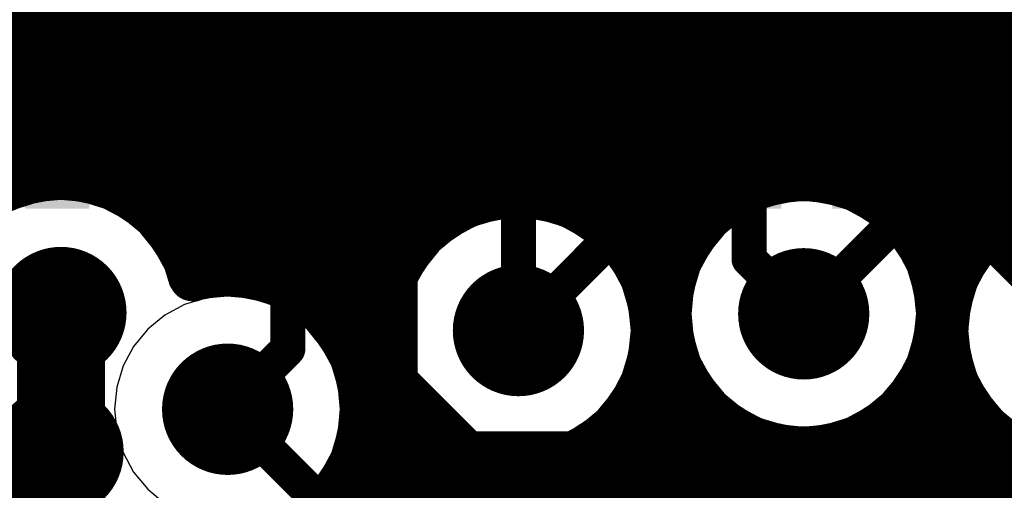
# Model space of a CAD drawing. Header units: millimetres. Extents: x 1.27 to 3.86, y 0.66 to 4.7.
# Tile 76 of 236: x 2.7774 to 2.9455, y 2.2548 to 2.335. Entities that reach past the tile are written whole.
import ezdxf

# ---------------------------------------------------------------- set-up
doc = ezdxf.new("R2010")
doc.units = ezdxf.units.MM
doc.header["$MEASUREMENT"] = 0
for name, color, linetype in [('BottomLayer', 5, 'Continuous'), ('MidLayer1', 16, 'Continuous'), ('MidLayer2', 76, 'Continuous'), ('MidLayer3', 90, 'Continuous'), ('MidLayer4', 156, 'Continuous'), ('MidLayer5', 130, 'Continuous'), ('MidLayer6', 216, 'Continuous'), ('MultiLayer', 9, 'Continuous'), ('TopLayer', 1, 'Continuous'), ('ViaHoleLayer', 16, 'Continuous')]:
    doc.layers.add(name, color=color, linetype=linetype)

# ---------------------------------------------------------------- blocks, each defined once
blk = doc.blocks.new('S______QSH_030_01_X_D_A_B_102')
at = {"layer": 'BottomLayer'}
for points in [[(-0.06811, 0.02404), (-0.06811, 0.03502), (-0.15748, 0.02404), (-0.15748, 0.03502)], [(-0.06811, 0.00435), (-0.06811, 0.01533), (-0.15748, 0.00435), (-0.15748, 0.01533)], [(-0.06811, -0.01533), (-0.06811, -0.00435), (-0.15748, -0.01533), (-0.15748, -0.00435)], [(-0.06811, -0.03502), (-0.06811, -0.02404), (-0.15748, -0.03502), (-0.15748, -0.02404)], [(-0.06811, -0.0547), (-0.06811, -0.04372), (-0.15748, -0.0547), (-0.15748, -0.04372)], [(-0.06811, -0.07439), (-0.06811, -0.06341), (-0.15748, -0.07439), (-0.15748, -0.06341)], [(-0.06811, -0.09407), (-0.06811, -0.08309), (-0.15748, -0.09407), (-0.15748, -0.08309)], [(-0.06811, -0.11376), (-0.06811, -0.10278), (-0.15748, -0.11376), (-0.15748, -0.10278)], [(-0.06811, -0.13344), (-0.06811, -0.12246), (-0.15748, -0.13344), (-0.15748, -0.12246)]]:
    blk.add_solid(points, dxfattribs=at)

msp = doc.modelspace()

# ---------------------------------------------------------------- linework, layer by layer
at = {"layer": 'BottomLayer'}
for points, const_width in [([(2.82316, 2.27886), (2.82316, 2.34751)], 0.006), ([(2.84233, 2.27365), (2.84233, 2.34699)], 0.006), ([(2.86253, 2.28202), (2.86253, 2.34751)], 0.006), ([(2.9019, 2.29419), (2.9019, 2.34751)], 0.006), ([(2.94127, 2.29926), (2.94127, 2.34751)], 0.006), ([(2.94127, 2.29926), (2.95848, 2.28204)], 0.006), ([(2.9019, 2.29419), (2.91122, 2.28487)], 0.006), ([(2.78445, 2.26134), (2.78445, 2.28508)], 0.015), ([(2.8129, 2.2686), (2.82316, 2.27886)], 0.006), ([(2.84233, 2.27365), (2.85416, 2.26182)], 0.006), ([(2.85416, 2.26182), (2.97838, 2.26182)], 0.006)]:
    msp.add_lwpolyline(points, dxfattribs=dict(at, const_width=const_width))
for points, const_width in [([(2.93977, 2.29926, 1), (2.94277, 2.29926, 1)], 0.003), ([(2.93977, 2.29926, 1), (2.94277, 2.29926, 1)], 0.003), ([(2.9004, 2.29419, 1), (2.9034, 2.29419, 1)], 0.003), ([(2.9004, 2.29419, 1), (2.9034, 2.29419, 1)], 0.003), ([(2.77885, 2.28508, 1), (2.79005, 2.28508, 1)], 0.0112), ([(2.90562, 2.28487, 1), (2.91682, 2.28487, 1)], 0.0112), ([(2.7807, 2.28508, 1), (2.7882, 2.28508, 1)], 0.0075), ([(2.85693, 2.28202, 1), (2.86813, 2.28202, 1)], 0.0112), ([(2.90972, 2.28487, 1), (2.91272, 2.28487, 1)], 0.003), ([(2.86103, 2.28202, 1), (2.86403, 2.28202, 1)], 0.003), ([(2.82166, 2.27886, 1), (2.82466, 2.27886, 1)], 0.003), ([(2.82166, 2.27886, 1), (2.82466, 2.27886, 1)], 0.003), ([(2.8073, 2.2686, 1), (2.8185, 2.2686, 1)], 0.0112), ([(2.84083, 2.27365, 1), (2.84383, 2.27365, 1)], 0.003), ([(2.84083, 2.27365, 1), (2.84383, 2.27365, 1)], 0.003), ([(2.77836, 2.26134, 1), (2.78956, 2.26134, 1)], 0.0112), ([(2.8114, 2.2686, 1), (2.8144, 2.2686, 1)], 0.003), ([(2.7807, 2.26134, 1), (2.7882, 2.26134, 1)], 0.0075), ([(2.85266, 2.26182, 1), (2.85566, 2.26182, 1)], 0.003), ([(2.85266, 2.26182, 1), (2.85566, 2.26182, 1)], 0.003)]:
    msp.add_lwpolyline(points, format="xyb", close=True, dxfattribs=dict(at, const_width=const_width))
at = {"layer": 'MidLayer1', "const_width": 0.008}
for points in [[(2.945, 2.30092), (2.945, 2.59164)], [(2.94, 2.29606), (2.94, 2.49883)], [(2.935, 2.0603), (2.935, 2.49305)], [(2.78, 2.30785), (2.78, 2.49079)], [(2.775, 2.30627), (2.775, 2.48737)], [(2.785, 2.30827), (2.785, 2.40927)], [(2.93, 2.29849), (2.93, 2.40945)], [(2.79, 2.3076), (2.79, 2.40253)], [(2.895, 2.30146), (2.895, 2.40258)], [(2.925, 2.30353), (2.925, 2.404)], [(2.9, 2.30517), (2.9, 2.40156)], [(2.92, 2.30634), (2.92, 2.40098)], [(2.795, 2.30574), (2.795, 2.39919)], [(2.815, 2.29171), (2.815, 2.40025)], [(2.82, 2.29069), (2.82, 2.39908)], [(2.865, 2.30508), (2.865, 2.39938)], [(2.87, 2.30398), (2.87, 2.40022)], [(2.89, 2.29425), (2.89, 2.39958)], [(2.905, 2.30722), (2.905, 2.39968)], [(2.915, 2.30776), (2.915, 2.39941)], [(2.8, 2.3023), (2.8, 2.39754)], [(2.81, 2.29162), (2.81, 2.39802)], [(2.84, 2.28757), (2.84, 2.39867)], [(2.845, 2.29722), (2.845, 2.39881)], [(2.875, 2.30158), (2.875, 2.39832)], [(2.88, 2.29728), (2.88, 2.39763)], [(2.885, 2.28778), (2.885, 2.39803)], [(2.91, 2.30803), (2.91, 2.399)], [(2.805, 2.29585), (2.805, 2.39718)], [(2.825, 2.2884), (2.825, 2.39704)], [(2.83, 2.28429), (2.83, 2.39634)], [(2.835, 2.27567), (2.835, 2.39685)], [(2.85, 2.30154), (2.85, 2.39703)], [(2.855, 2.30396), (2.855, 2.39656)], [(2.86, 2.30508), (2.86, 2.39729)], [(2.58876, 2.335), (3.20054, 2.335)], [(2.26581, 2.33), (3.20099, 2.33)], [(2.27036, 2.325), (3.20259, 2.325)], [(2.2729, 2.32), (3.20566, 2.32)], [(2.27412, 2.315), (3.21123, 2.315)], [(2.58394, 2.31), (3.24397, 2.31)], [(2.79634, 2.305), (2.85936, 2.305)], [(2.86569, 2.305), (2.89969, 2.305)], [(2.92275, 2.305), (2.95514, 2.305)], [(2.80221, 2.3), (2.84787, 2.3)], [(2.87718, 2.3), (2.89363, 2.3)], [(2.9288, 2.3), (2.94379, 2.3)], [(2.80542, 2.295), (2.8433, 2.295)], [(2.88175, 2.295), (2.89035, 2.295)], [(2.93209, 2.295), (2.93924, 2.295)], [(2.82187, 2.29), (2.84074, 2.29)], [(2.88431, 2.29), (2.88859, 2.29)], [(2.82932, 2.285), (2.83952, 2.285)], [(2.83311, 2.28), (2.83941, 2.28)], [(2.84, 2.20689), (2.84, 2.27647)], [(2.8352, 2.275), (2.84041, 2.275)], [(2.88464, 2.275), (2.89022, 2.275)], [(2.885, 2.20951), (2.885, 2.27626)], [(2.89, 2.21053), (2.89, 2.27549)], [(2.93222, 2.275), (2.93638, 2.275)], [(2.83606, 2.27), (2.84268, 2.27)], [(2.88237, 2.27), (2.89341, 2.27)], [(2.92903, 2.27), (2.93865, 2.27)], [(2.93, 2.0579), (2.93, 2.27125)], [(2.895, 2.21045), (2.895, 2.26828)], [(2.94, 2.064), (2.94, 2.26802)], [(2.845, 2.20934), (2.845, 2.26682)], [(2.88, 2.20722), (2.88, 2.26676)], [(2.83582, 2.265), (2.84676, 2.265)], [(2.8783, 2.265), (2.89924, 2.265)], [(2.9232, 2.265), (2.94274, 2.265)], [(2.925, 2.06266), (2.925, 2.2662)], [(2.9, 2.20925), (2.9, 2.26456)], [(2.92, 2.06532), (2.92, 2.26339)], [(2.945, 2.06602), (2.945, 2.26316)], [(2.835, 2.20251), (2.835, 2.26154)], [(2.85, 2.21048), (2.85, 2.26249)], [(2.875, 2.2031), (2.875, 2.26246)], [(2.905, 2.20672), (2.905, 2.26252)], [(2.91, 2.2022), (2.91, 2.2617)], [(2.915, 2.1912), (2.915, 2.26198)], [(2.83445, 2.26), (2.85521, 2.26)], [(2.855, 2.21051), (2.855, 2.26007)], [(2.86984, 2.26), (2.95124, 2.26)], [(2.87, 2.20281), (2.87, 2.26005)], [(2.86, 2.20943), (2.86, 2.25895)], [(2.865, 2.20706), (2.865, 2.25895)], [(2.83169, 2.255), (3.16008, 2.255)], [(2.83, 2.19254), (2.83, 2.25292)]]:
    msp.add_lwpolyline(points, dxfattribs=at)
for points in [[(2.76428, 2.27362, -1.1382), (2.80688, 2.29101)], [(2.98153, 2.27938, -10.658766), (2.98091, 2.28798)], [(2.80688, 2.29101, -0.493397), (2.8361, 2.2686)], [(2.8361, 2.2686, -0.553887), (2.80276, 2.24774)], [(2.80276, 2.24774, -0.642497), (2.76138, 2.25603)]]:
    msp.add_lwpolyline(points, format="xyb", dxfattribs=at)
at = {"layer": 'MidLayer1'}
for points, const_width in [([(2.778, 2.30785, 1), (2.782, 2.30785, 1)], 0.004), ([(2.783, 2.30827, 1), (2.787, 2.30827, 1)], 0.004), ([(2.788, 2.3076, 1), (2.792, 2.3076, 1)], 0.004), ([(2.93442, 2.28487, 1), (2.88802, 2.28487, 1)], 0.008), ([(2.903, 2.30722, 1), (2.907, 2.30722, 1)], 0.004), ([(2.908, 2.30803, 1), (2.912, 2.30803, 1)], 0.004), ([(2.913, 2.30776, 1), (2.917, 2.30776, 1)], 0.004), ([(2.773, 2.30627, 1), (2.777, 2.30627, 1)], 0.004), ([(2.793, 2.30574, 1), (2.797, 2.30574, 1)], 0.004), ([(2.79434, 2.305, 1), (2.79834, 2.305, 1)], 0.004), ([(2.88573, 2.28202, 1), (2.83933, 2.28202, 1)], 0.008), ([(2.85736, 2.305, 1), (2.86136, 2.305, 1)], 0.004), ([(2.858, 2.30508, 1), (2.862, 2.30508, 1)], 0.004), ([(2.863, 2.30508, 1), (2.867, 2.30508, 1)], 0.004), ([(2.86369, 2.305, 1), (2.86769, 2.305, 1)], 0.004), ([(2.89769, 2.305, 1), (2.90169, 2.305, 1)], 0.004), ([(2.898, 2.30517, 1), (2.902, 2.30517, 1)], 0.004), ([(2.918, 2.30634, 1), (2.922, 2.30634, 1)], 0.004), ([(2.92075, 2.305, 1), (2.92475, 2.305, 1)], 0.004), ([(2.853, 2.30396, 1), (2.857, 2.30396, 1)], 0.004), ([(2.868, 2.30398, 1), (2.872, 2.30398, 1)], 0.004), ([(2.923, 2.30353, 1), (2.927, 2.30353, 1)], 0.004), ([(2.798, 2.3023, 1), (2.802, 2.3023, 1)], 0.004), ([(2.80021, 2.3, 1), (2.80421, 2.3, 1)], 0.004), ([(2.84587, 2.3, 1), (2.84987, 2.3, 1)], 0.004), ([(2.848, 2.30154, 1), (2.852, 2.30154, 1)], 0.004), ([(2.873, 2.30158, 1), (2.877, 2.30158, 1)], 0.004), ([(2.87518, 2.3, 1), (2.87918, 2.3, 1)], 0.004), ([(2.89163, 2.3, 1), (2.89563, 2.3, 1)], 0.004), ([(2.893, 2.30146, 1), (2.897, 2.30146, 1)], 0.004), ([(2.9268, 2.3, 1), (2.9308, 2.3, 1)], 0.004), ([(2.94179, 2.3, 1), (2.94579, 2.3, 1)], 0.004), ([(2.943, 2.30092, 1), (2.947, 2.30092, 1)], 0.004), ([(2.928, 2.29849, 1), (2.932, 2.29849, 1)], 0.004), ([(2.843, 2.29722, 1), (2.847, 2.29722, 1)], 0.004), ([(2.878, 2.29728, 1), (2.882, 2.29728, 1)], 0.004), ([(2.803, 2.29585, 1), (2.807, 2.29585, 1)], 0.004), ([(2.80342, 2.295, 1), (2.80742, 2.295, 1)], 0.004), ([(2.8413, 2.295, 1), (2.8453, 2.295, 1)], 0.004), ([(2.87975, 2.295, 1), (2.88375, 2.295, 1)], 0.004), ([(2.88835, 2.295, 1), (2.89235, 2.295, 1)], 0.004), ([(2.93009, 2.295, 1), (2.93409, 2.295, 1)], 0.004), ([(2.93724, 2.295, 1), (2.94124, 2.295, 1)], 0.004), ([(2.938, 2.29606, 1), (2.942, 2.29606, 1)], 0.004), ([(2.888, 2.29425, 1), (2.892, 2.29425, 1)], 0.004), ([(2.77885, 2.28508, 1), (2.79005, 2.28508, 1)], 0.0112), ([(2.808, 2.29162, 1), (2.812, 2.29162, 1)], 0.004), ([(2.813, 2.29171, 1), (2.817, 2.29171, 1)], 0.004), ([(2.90562, 2.28487, 1), (2.91682, 2.28487, 1)], 0.0112), ([(2.80488, 2.29101, 1), (2.80888, 2.29101, 1)], 0.004), ([(2.80488, 2.29101, 1), (2.80888, 2.29101, 1)], 0.004), ([(2.818, 2.29069, 1), (2.822, 2.29069, 1)], 0.004), ([(2.81987, 2.29, 1), (2.82387, 2.29, 1)], 0.004), ([(2.83874, 2.29, 1), (2.84274, 2.29, 1)], 0.004), ([(2.88231, 2.29, 1), (2.88631, 2.29, 1)], 0.004), ([(2.88659, 2.29, 1), (2.89059, 2.29, 1)], 0.004), ([(2.823, 2.2884, 1), (2.827, 2.2884, 1)], 0.004), ([(2.85693, 2.28202, 1), (2.86813, 2.28202, 1)], 0.0112), ([(2.838, 2.28757, 1), (2.842, 2.28757, 1)], 0.004), ([(2.883, 2.28778, 1), (2.887, 2.28778, 1)], 0.004), ([(2.82732, 2.285, 1), (2.83132, 2.285, 1)], 0.004), ([(2.83752, 2.285, 1), (2.84152, 2.285, 1)], 0.004), ([(2.88602, 2.28487, 1), (2.89002, 2.28487, 1)], 0.004), ([(2.93242, 2.28487, 1), (2.93642, 2.28487, 1)], 0.004), ([(2.828, 2.28429, 1), (2.832, 2.28429, 1)], 0.004), ([(2.83733, 2.28202, 1), (2.84133, 2.28202, 1)], 0.004), ([(2.88373, 2.28202, 1), (2.88773, 2.28202, 1)], 0.004), ([(2.83111, 2.28, 1), (2.83511, 2.28, 1)], 0.004), ([(2.83741, 2.28, 1), (2.84141, 2.28, 1)], 0.004), ([(2.838, 2.27647, 1), (2.842, 2.27647, 1)], 0.004), ([(2.8073, 2.2686, 1), (2.8185, 2.2686, 1)], 0.0112), ([(2.833, 2.27567, 1), (2.837, 2.27567, 1)], 0.004), ([(2.8332, 2.275, 1), (2.8372, 2.275, 1)], 0.004), ([(2.83841, 2.275, 1), (2.84241, 2.275, 1)], 0.004), ([(2.88264, 2.275, 1), (2.88664, 2.275, 1)], 0.004), ([(2.883, 2.27626, 1), (2.887, 2.27626, 1)], 0.004), ([(2.888, 2.27549, 1), (2.892, 2.27549, 1)], 0.004), ([(2.88822, 2.275, 1), (2.89222, 2.275, 1)], 0.004), ([(2.93022, 2.275, 1), (2.93422, 2.275, 1)], 0.004), ([(2.93438, 2.275, 1), (2.93838, 2.275, 1)], 0.004), ([(2.83406, 2.27, 1), (2.83806, 2.27, 1)], 0.004), ([(2.84068, 2.27, 1), (2.84468, 2.27, 1)], 0.004), ([(2.88037, 2.27, 1), (2.88437, 2.27, 1)], 0.004), ([(2.89141, 2.27, 1), (2.89541, 2.27, 1)], 0.004), ([(2.92703, 2.27, 1), (2.93103, 2.27, 1)], 0.004), ([(2.928, 2.27125, 1), (2.932, 2.27125, 1)], 0.004), ([(2.93665, 2.27, 1), (2.94065, 2.27, 1)], 0.004), ([(2.77836, 2.26134, 1), (2.78956, 2.26134, 1)], 0.0112), ([(2.8341, 2.2686, 1), (2.8381, 2.2686, 1)], 0.004), ([(2.8341, 2.2686, 1), (2.8381, 2.2686, 1)], 0.004), ([(2.893, 2.26828, 1), (2.897, 2.26828, 1)], 0.004), ([(2.938, 2.26802, 1), (2.942, 2.26802, 1)], 0.004), ([(2.843, 2.26682, 1), (2.847, 2.26682, 1)], 0.004), ([(2.878, 2.26676, 1), (2.882, 2.26676, 1)], 0.004), ([(2.83382, 2.265, 1), (2.83782, 2.265, 1)], 0.004), ([(2.84476, 2.265, 1), (2.84876, 2.265, 1)], 0.004), ([(2.8763, 2.265, 1), (2.8803, 2.265, 1)], 0.004), ([(2.89724, 2.265, 1), (2.90124, 2.265, 1)], 0.004), ([(2.9212, 2.265, 1), (2.9252, 2.265, 1)], 0.004), ([(2.923, 2.2662, 1), (2.927, 2.2662, 1)], 0.004), ([(2.94074, 2.265, 1), (2.94474, 2.265, 1)], 0.004), ([(2.898, 2.26456, 1), (2.902, 2.26456, 1)], 0.004), ([(2.918, 2.26339, 1), (2.922, 2.26339, 1)], 0.004), ([(2.943, 2.26316, 1), (2.947, 2.26316, 1)], 0.004), ([(2.833, 2.26154, 1), (2.837, 2.26154, 1)], 0.004), ([(2.848, 2.26249, 1), (2.852, 2.26249, 1)], 0.004), ([(2.873, 2.26246, 1), (2.877, 2.26246, 1)], 0.004), ([(2.903, 2.26252, 1), (2.907, 2.26252, 1)], 0.004), ([(2.908, 2.2617, 1), (2.912, 2.2617, 1)], 0.004), ([(2.913, 2.26198, 1), (2.917, 2.26198, 1)], 0.004), ([(2.83245, 2.26, 1), (2.83645, 2.26, 1)], 0.004), ([(2.853, 2.26007, 1), (2.857, 2.26007, 1)], 0.004), ([(2.85321, 2.26, 1), (2.85721, 2.26, 1)], 0.004), ([(2.86784, 2.26, 1), (2.87184, 2.26, 1)], 0.004), ([(2.868, 2.26005, 1), (2.872, 2.26005, 1)], 0.004), ([(2.858, 2.25895, 1), (2.862, 2.25895, 1)], 0.004), ([(2.863, 2.25895, 1), (2.867, 2.25895, 1)], 0.004), ([(2.82969, 2.255, 1), (2.83369, 2.255, 1)], 0.004), ([(2.828, 2.25292, 1), (2.832, 2.25292, 1)], 0.004)]:
    msp.add_lwpolyline(points, format="xyb", close=True, dxfattribs=dict(at, const_width=const_width))
at = {"layer": 'MidLayer2', "const_width": 0.006}
msp.add_lwpolyline([(2.73661, 2.32117), (3.01219, 2.32117)], dxfattribs=at)
at = {"layer": 'MidLayer2', "const_width": 0.0112}
for points in [[(2.77885, 2.28508, 1), (2.79005, 2.28508, 1)], [(2.90562, 2.28487, 1), (2.91682, 2.28487, 1)], [(2.85693, 2.28202, 1), (2.86813, 2.28202, 1)], [(2.8073, 2.2686, 1), (2.8185, 2.2686, 1)], [(2.77836, 2.26134, 1), (2.78956, 2.26134, 1)]]:
    msp.add_lwpolyline(points, format="xyb", close=True, dxfattribs=at)
at = {"layer": 'MidLayer3'}
for p, q in [((2.78069, 2.304), (2.77707, 2.3029)), ((2.78445, 2.30437), (2.78069, 2.304)), ((2.78821, 2.304), (2.78445, 2.30437)), ((2.79183, 2.3029), (2.78821, 2.304)), ((2.91122, 2.30416), (2.90746, 2.30379)), ((2.91498, 2.30379), (2.91122, 2.30416)), ((2.79517, 2.30112), (2.79183, 2.3029)), ((2.90384, 2.30269), (2.9005, 2.30091)), ((2.90746, 2.30379), (2.90384, 2.30269)), ((2.9186, 2.30269), (2.91498, 2.30379)), ((2.92194, 2.30091), (2.9186, 2.30269)), ((2.79809, 2.29872), (2.79517, 2.30112)), ((2.85876, 2.30094), (2.85514, 2.29984)), ((2.86253, 2.30131), (2.85876, 2.30094)), ((2.86629, 2.30094), (2.86253, 2.30131)), ((2.86991, 2.29984), (2.86629, 2.30094)), ((2.9005, 2.30091), (2.89758, 2.29851)), ((2.92486, 2.29851), (2.92194, 2.30091)), ((2.85514, 2.29984), (2.85181, 2.29806)), ((2.87324, 2.29806), (2.86991, 2.29984)), ((2.80049, 2.2958), (2.79809, 2.29872)), ((2.85181, 2.29806), (2.84888, 2.29566)), ((2.87617, 2.29566), (2.87324, 2.29806)), ((2.89758, 2.29851), (2.89518, 2.29559)), ((2.92726, 2.29559), (2.92486, 2.29851)), ((2.94776, 2.29808), (2.94484, 2.29568)), ((2.80227, 2.29246), (2.80049, 2.2958)), ((2.84888, 2.29566), (2.84648, 2.29273)), ((2.87857, 2.29273), (2.87617, 2.29566)), ((2.89518, 2.29559), (2.89339, 2.29225)), ((2.92904, 2.29225), (2.92726, 2.29559)), ((2.94484, 2.29568), (2.94244, 2.29276)), ((2.80312, 2.28968), (2.80227, 2.29246)), ((2.84648, 2.29273), (2.8447, 2.2894)), ((2.88035, 2.2894), (2.87857, 2.29273)), ((2.89339, 2.29225), (2.8923, 2.28863)), ((2.93014, 2.28863), (2.92904, 2.29225)), ((2.94244, 2.29276), (2.94066, 2.28943)), ((2.8039, 2.28861), (2.80312, 2.28968)), ((2.8447, 2.2894), (2.8436, 2.28578)), ((2.88145, 2.28578), (2.88035, 2.2894)), ((2.94066, 2.28943), (2.93956, 2.28581)), ((2.80757, 2.28705), (2.8039, 2.28861)), ((2.80914, 2.28753), (2.80757, 2.28705)), ((2.8129, 2.2879), (2.80914, 2.28753)), ((2.81667, 2.28753), (2.8129, 2.2879)), ((2.82029, 2.28643), (2.81667, 2.28753)), ((2.8923, 2.28863), (2.89193, 2.28487)), ((2.93051, 2.28487), (2.93014, 2.28863)), ((2.82362, 2.28465), (2.82029, 2.28643)), ((2.8436, 2.28578), (2.84323, 2.28202)), ((2.88182, 2.28202), (2.88145, 2.28578)), ((2.93956, 2.28581), (2.93919, 2.28204)), ((2.82654, 2.28225), (2.82362, 2.28465)), ((2.89193, 2.28487), (2.8923, 2.2811)), ((2.93014, 2.2811), (2.93051, 2.28487)), ((2.82894, 2.27932), (2.82654, 2.28225)), ((2.84323, 2.28202), (2.8436, 2.27825)), ((2.88145, 2.27825), (2.88182, 2.28202)), ((2.8923, 2.2811), (2.89339, 2.27748)), ((2.92904, 2.27748), (2.93014, 2.2811)), ((2.93919, 2.28204), (2.93956, 2.27828)), ((2.83073, 2.27599), (2.82894, 2.27932)), ((2.8436, 2.27825), (2.8447, 2.27463)), ((2.88035, 2.27463), (2.88145, 2.27825)), ((2.89339, 2.27748), (2.89518, 2.27415)), ((2.92726, 2.27415), (2.92904, 2.27748)), ((2.93956, 2.27828), (2.94066, 2.27466)), ((2.83182, 2.27237), (2.83073, 2.27599)), ((2.8447, 2.27463), (2.84648, 2.2713)), ((2.87857, 2.2713), (2.88035, 2.27463)), ((2.89518, 2.27415), (2.89758, 2.27122)), ((2.92486, 2.27122), (2.92726, 2.27415)), ((2.94066, 2.27466), (2.94244, 2.27132)), ((2.83219, 2.2686), (2.83182, 2.27237)), ((2.84648, 2.2713), (2.84888, 2.26837)), ((2.87617, 2.26837), (2.87857, 2.2713)), ((2.89758, 2.27122), (2.9005, 2.26883)), ((2.92194, 2.26883), (2.92486, 2.27122)), ((2.94244, 2.27132), (2.94484, 2.2684)), ((2.9005, 2.26883), (2.90384, 2.26704)), ((2.9186, 2.26704), (2.92194, 2.26883)), ((2.83182, 2.26484), (2.83219, 2.2686)), ((2.84888, 2.26837), (2.85181, 2.26597)), ((2.87324, 2.26597), (2.87617, 2.26837)), ((2.90384, 2.26704), (2.90746, 2.26594)), ((2.91498, 2.26594), (2.9186, 2.26704)), ((2.94484, 2.2684), (2.94776, 2.266)), ((2.85181, 2.26597), (2.85514, 2.26419)), ((2.86991, 2.26419), (2.87324, 2.26597)), ((2.90746, 2.26594), (2.91122, 2.26557)), ((2.91122, 2.26557), (2.91498, 2.26594)), ((2.83073, 2.26122), (2.83182, 2.26484)), ((2.85514, 2.26419), (2.85876, 2.26309)), ((2.86629, 2.26309), (2.86991, 2.26419)), ((2.85876, 2.26309), (2.86253, 2.26272)), ((2.86253, 2.26272), (2.86629, 2.26309)), ((2.82894, 2.25789), (2.83073, 2.26122)), ((2.82654, 2.25496), (2.82894, 2.25789)), ((2.82362, 2.25256), (2.82654, 2.25496))]:
    msp.add_line(p, q, dxfattribs=at)
at = {"layer": 'MidLayer3', "const_width": 0.0112}
for points in [[(2.77885, 2.28508, 1), (2.79005, 2.28508, 1)], [(2.90562, 2.28487, 1), (2.91682, 2.28487, 1)], [(2.85693, 2.28202, 1), (2.86813, 2.28202, 1)], [(2.8073, 2.2686, 1), (2.8185, 2.2686, 1)], [(2.77836, 2.26134, 1), (2.78956, 2.26134, 1)]]:
    msp.add_lwpolyline(points, format="xyb", close=True, dxfattribs=at)
at = {"layer": 'MidLayer4'}
for p, q in [((2.78445, 2.30465), (2.77696, 2.30316)), ((2.79194, 2.30316), (2.78445, 2.30465)), ((2.91122, 2.30444), (2.90373, 2.30295)), ((2.91871, 2.30295), (2.91122, 2.30444)), ((2.79829, 2.29892), (2.79194, 2.30316)), ((2.90373, 2.30295), (2.89738, 2.29871)), ((2.92506, 2.29871), (2.91871, 2.30295)), ((2.86253, 2.30159), (2.85503, 2.3001)), ((2.87002, 2.3001), (2.86253, 2.30159)), ((2.80254, 2.29257), (2.79829, 2.29892)), ((2.85503, 2.3001), (2.84868, 2.29586)), ((2.87637, 2.29586), (2.87002, 2.3001)), ((2.95099, 2.30013), (2.94464, 2.29588)), ((2.89738, 2.29871), (2.89313, 2.29236)), ((2.9293, 2.29236), (2.92506, 2.29871)), ((2.84868, 2.29586), (2.84444, 2.28951)), ((2.88061, 2.28951), (2.87637, 2.29586)), ((2.94464, 2.29588), (2.9404, 2.28953)), ((2.80293, 2.29059), (2.80254, 2.29257)), ((2.89313, 2.29236), (2.89164, 2.28487)), ((2.9308, 2.28487), (2.9293, 2.29236)), ((2.80867, 2.28734), (2.80293, 2.29059)), ((2.84444, 2.28951), (2.84295, 2.28202)), ((2.8821, 2.28202), (2.88061, 2.28951)), ((2.9404, 2.28953), (2.93891, 2.28204)), ((2.8129, 2.28818), (2.80867, 2.28734)), ((2.82039, 2.28669), (2.8129, 2.28818)), ((2.82674, 2.28245), (2.82039, 2.28669)), ((2.89164, 2.28487), (2.89313, 2.27738)), ((2.9293, 2.27738), (2.9308, 2.28487)), ((2.83099, 2.2761), (2.82674, 2.28245)), ((2.84295, 2.28202), (2.84444, 2.27452)), ((2.88061, 2.27452), (2.8821, 2.28202)), ((2.93891, 2.28204), (2.9404, 2.27455)), ((2.89313, 2.27738), (2.89738, 2.27102)), ((2.92506, 2.27102), (2.9293, 2.27738)), ((2.83248, 2.2686), (2.83099, 2.2761)), ((2.84444, 2.27452), (2.84868, 2.26817)), ((2.87637, 2.26817), (2.88061, 2.27452)), ((2.9404, 2.27455), (2.94464, 2.2682)), ((2.89738, 2.27102), (2.90373, 2.26678)), ((2.91871, 2.26678), (2.92506, 2.27102)), ((2.83099, 2.26111), (2.83248, 2.2686)), ((2.84868, 2.26817), (2.85503, 2.26393)), ((2.87002, 2.26393), (2.87637, 2.26817)), ((2.94464, 2.2682), (2.95099, 2.26396)), ((2.90373, 2.26678), (2.91122, 2.26529)), ((2.91122, 2.26529), (2.91871, 2.26678)), ((2.85503, 2.26393), (2.86253, 2.26244)), ((2.86253, 2.26244), (2.87002, 2.26393)), ((2.82674, 2.25476), (2.83099, 2.26111))]:
    msp.add_line(p, q, dxfattribs=at)
at = {"layer": 'MidLayer4', "const_width": 0.0112}
for points in [[(2.77885, 2.28508, 1), (2.79005, 2.28508, 1)], [(2.90562, 2.28487, 1), (2.91682, 2.28487, 1)], [(2.85693, 2.28202, 1), (2.86813, 2.28202, 1)], [(2.8073, 2.2686, 1), (2.8185, 2.2686, 1)], [(2.77836, 2.26134, 1), (2.78956, 2.26134, 1)]]:
    msp.add_lwpolyline(points, format="xyb", close=True, dxfattribs=at)
at = {"layer": 'MidLayer5', "const_width": 0.006}
for points in [[(2.92462, 2.31523), (2.98513, 2.37574)], [(2.91123, 2.28487), (2.99713, 2.37077)], [(2.73041, 2.3169), (2.79907, 2.3169)], [(2.79907, 2.3169), (2.85416, 2.26182)], [(2.86253, 2.28202), (2.89574, 2.31523)], [(2.89574, 2.31523), (2.92462, 2.31523)], [(2.91122, 2.28487), (2.91123, 2.28487)], [(2.85416, 2.26182), (2.96682, 2.26182)]]:
    msp.add_lwpolyline(points, dxfattribs=at)
at = {"layer": 'MidLayer5'}
for points, const_width in [([(2.79757, 2.3169, 1), (2.80057, 2.3169, 1)], 0.003), ([(2.79757, 2.3169, 1), (2.80057, 2.3169, 1)], 0.003), ([(2.89424, 2.31523, 1), (2.89724, 2.31523, 1)], 0.003), ([(2.89424, 2.31523, 1), (2.89724, 2.31523, 1)], 0.003), ([(2.92312, 2.31523, 1), (2.92612, 2.31523, 1)], 0.003), ([(2.92312, 2.31523, 1), (2.92612, 2.31523, 1)], 0.003), ([(2.77885, 2.28508, 1), (2.79005, 2.28508, 1)], 0.0112), ([(2.90562, 2.28487, 1), (2.91682, 2.28487, 1)], 0.0112), ([(2.85693, 2.28202, 1), (2.86813, 2.28202, 1)], 0.0112), ([(2.90972, 2.28487, 1), (2.91272, 2.28487, 1)], 0.003), ([(2.90973, 2.28487, 1), (2.91273, 2.28487, 1)], 0.003), ([(2.90973, 2.28487, 1), (2.91273, 2.28487, 1)], 0.003), ([(2.86103, 2.28202, 1), (2.86403, 2.28202, 1)], 0.003), ([(2.8073, 2.2686, 1), (2.8185, 2.2686, 1)], 0.0112), ([(2.77836, 2.26134, 1), (2.78956, 2.26134, 1)], 0.0112), ([(2.85266, 2.26182, 1), (2.85566, 2.26182, 1)], 0.003), ([(2.85266, 2.26182, 1), (2.85566, 2.26182, 1)], 0.003)]:
    msp.add_lwpolyline(points, format="xyb", close=True, dxfattribs=dict(at, const_width=const_width))
at = {"layer": 'MidLayer6'}
for p, q in [((2.91122, 2.30416), (2.90746, 2.30379)), ((2.91498, 2.30379), (2.91122, 2.30416)), ((2.90384, 2.30269), (2.9005, 2.30091)), ((2.90746, 2.30379), (2.90384, 2.30269)), ((2.9186, 2.30269), (2.91498, 2.30379)), ((2.92194, 2.30091), (2.9186, 2.30269)), ((2.85876, 2.30094), (2.85514, 2.29984)), ((2.86253, 2.30131), (2.85876, 2.30094)), ((2.86629, 2.30094), (2.86253, 2.30131)), ((2.86991, 2.29984), (2.86629, 2.30094)), ((2.9005, 2.30091), (2.89758, 2.29851)), ((2.92486, 2.29851), (2.92194, 2.30091)), ((2.85514, 2.29984), (2.85181, 2.29806)), ((2.87324, 2.29806), (2.86991, 2.29984)), ((2.85181, 2.29806), (2.84888, 2.29566)), ((2.87617, 2.29566), (2.87324, 2.29806)), ((2.89758, 2.29851), (2.89518, 2.29559)), ((2.92726, 2.29559), (2.92486, 2.29851)), ((2.94776, 2.29808), (2.94484, 2.29568)), ((2.84888, 2.29566), (2.84648, 2.29273)), ((2.87857, 2.29273), (2.87617, 2.29566)), ((2.89518, 2.29559), (2.89339, 2.29225)), ((2.92904, 2.29225), (2.92726, 2.29559)), ((2.94484, 2.29568), (2.94244, 2.29276)), ((2.84648, 2.29273), (2.8447, 2.2894)), ((2.88035, 2.2894), (2.87857, 2.29273)), ((2.89339, 2.29225), (2.8923, 2.28863)), ((2.93014, 2.28863), (2.92904, 2.29225)), ((2.94244, 2.29276), (2.94066, 2.28943)), ((2.8447, 2.2894), (2.8436, 2.28578)), ((2.88145, 2.28578), (2.88035, 2.2894)), ((2.94066, 2.28943), (2.93956, 2.28581)), ((2.80914, 2.28753), (2.80552, 2.28643)), ((2.8129, 2.2879), (2.80914, 2.28753)), ((2.81667, 2.28753), (2.8129, 2.2879)), ((2.82029, 2.28643), (2.81667, 2.28753)), ((2.8923, 2.28863), (2.89193, 2.28487)), ((2.93051, 2.28487), (2.93014, 2.28863)), ((2.80552, 2.28643), (2.80218, 2.28465)), ((2.82362, 2.28465), (2.82029, 2.28643)), ((2.8436, 2.28578), (2.84323, 2.28202)), ((2.88182, 2.28202), (2.88145, 2.28578)), ((2.93956, 2.28581), (2.93919, 2.28204)), ((2.80218, 2.28465), (2.79926, 2.28225)), ((2.82654, 2.28225), (2.82362, 2.28465)), ((2.89193, 2.28487), (2.8923, 2.2811)), ((2.93014, 2.2811), (2.93051, 2.28487)), ((2.79926, 2.28225), (2.79686, 2.27932)), ((2.82894, 2.27932), (2.82654, 2.28225)), ((2.84323, 2.28202), (2.8436, 2.27825)), ((2.88145, 2.27825), (2.88182, 2.28202)), ((2.8923, 2.2811), (2.89339, 2.27748)), ((2.92904, 2.27748), (2.93014, 2.2811)), ((2.93919, 2.28204), (2.93956, 2.27828)), ((2.79686, 2.27932), (2.79508, 2.27599)), ((2.83073, 2.27599), (2.82894, 2.27932)), ((2.8436, 2.27825), (2.8447, 2.27463)), ((2.88035, 2.27463), (2.88145, 2.27825)), ((2.89339, 2.27748), (2.89518, 2.27415)), ((2.92726, 2.27415), (2.92904, 2.27748)), ((2.93956, 2.27828), (2.94066, 2.27466)), ((2.79508, 2.27599), (2.79398, 2.27237)), ((2.83182, 2.27237), (2.83073, 2.27599)), ((2.8447, 2.27463), (2.84648, 2.2713)), ((2.87857, 2.2713), (2.88035, 2.27463)), ((2.89518, 2.27415), (2.89758, 2.27122)), ((2.94066, 2.27466), (2.92192, 2.25593)), ((2.92486, 2.27122), (2.92726, 2.27415)), ((2.79398, 2.27237), (2.79361, 2.2686)), ((2.83219, 2.2686), (2.83182, 2.27237)), ((2.84648, 2.2713), (2.84888, 2.26837)), ((2.87617, 2.26837), (2.87857, 2.2713)), ((2.89758, 2.27122), (2.9005, 2.26883)), ((2.92194, 2.26883), (2.92486, 2.27122)), ((2.9005, 2.26883), (2.90384, 2.26704)), ((2.9186, 2.26704), (2.92194, 2.26883)), ((2.79361, 2.2686), (2.79398, 2.26484)), ((2.83187, 2.26532), (2.83219, 2.2686)), ((2.84888, 2.26837), (2.85181, 2.26597)), ((2.87324, 2.26597), (2.87617, 2.26837)), ((2.90384, 2.26704), (2.90746, 2.26594)), ((2.91498, 2.26594), (2.9186, 2.26704)), ((2.84127, 2.25593), (2.83187, 2.26532)), ((2.85181, 2.26597), (2.85514, 2.26419)), ((2.86991, 2.26419), (2.87324, 2.26597)), ((2.90746, 2.26594), (2.91122, 2.26557)), ((2.91122, 2.26557), (2.91498, 2.26594)), ((2.79398, 2.26484), (2.79508, 2.26122)), ((2.85514, 2.26419), (2.85876, 2.26309)), ((2.86629, 2.26309), (2.86991, 2.26419)), ((2.85876, 2.26309), (2.86253, 2.26272)), ((2.86253, 2.26272), (2.86629, 2.26309)), ((2.79508, 2.26122), (2.79686, 2.25789)), ((2.79686, 2.25789), (2.79926, 2.25496)), ((2.92192, 2.25593), (2.84127, 2.25593)), ((2.79926, 2.25496), (2.80218, 2.25256))]:
    msp.add_line(p, q, dxfattribs=at)
for points, const_width in [([(2.77885, 2.28508, 1), (2.79005, 2.28508, 1)], 0.0112), ([(2.90562, 2.28487, 1), (2.91682, 2.28487, 1)], 0.0112), ([(2.85693, 2.28202, 1), (2.86813, 2.28202, 1)], 0.0112), ([(2.8073, 2.2686, 1), (2.8185, 2.2686, 1)], 0.0112), ([(2.77836, 2.26134, 1), (2.78956, 2.26134, 1)], 0.0112), ([(2.8114, 2.2686, 1), (2.8144, 2.2686, 1)], 0.003)]:
    msp.add_lwpolyline(points, format="xyb", close=True, dxfattribs=dict(at, const_width=const_width))
at = {"layer": 'MidLayer6', "const_width": 0.006}
msp.add_lwpolyline([(2.8129, 2.2686), (2.83667, 2.24483)], dxfattribs=at)
at = {"layer": 'MultiLayer', "const_width": 0.0112}
for points in [[(2.77885, 2.28508, 1), (2.79005, 2.28508, 1)], [(2.90562, 2.28487, 1), (2.91682, 2.28487, 1)], [(2.85693, 2.28202, 1), (2.86813, 2.28202, 1)], [(2.8073, 2.2686, 1), (2.8185, 2.2686, 1)], [(2.77836, 2.26134, 1), (2.78956, 2.26134, 1)]]:
    msp.add_lwpolyline(points, format="xyb", close=True, dxfattribs=at)
at = {"layer": 'TopLayer'}
for p, q in [((2.76937, 2.32199), (2.78888, 2.3415)), ((2.91122, 2.30416), (2.90746, 2.30379)), ((2.91498, 2.30379), (2.91122, 2.30416)), ((2.90384, 2.30269), (2.9005, 2.30091)), ((2.90746, 2.30379), (2.90384, 2.30269)), ((2.9186, 2.30269), (2.91498, 2.30379)), ((2.92194, 2.30091), (2.9186, 2.30269)), ((2.85876, 2.30094), (2.85514, 2.29984)), ((2.86253, 2.30131), (2.85876, 2.30094)), ((2.86629, 2.30094), (2.86253, 2.30131)), ((2.86991, 2.29984), (2.86629, 2.30094)), ((2.9005, 2.30091), (2.89758, 2.29851)), ((2.92486, 2.29851), (2.92194, 2.30091)), ((2.85514, 2.29984), (2.85181, 2.29806)), ((2.87324, 2.29806), (2.86991, 2.29984)), ((2.85181, 2.29806), (2.84888, 2.29566)), ((2.87617, 2.29566), (2.87324, 2.29806)), ((2.89758, 2.29851), (2.89518, 2.29559)), ((2.92726, 2.29559), (2.92486, 2.29851)), ((2.94776, 2.29808), (2.94484, 2.29568)), ((2.84888, 2.29566), (2.84648, 2.29273)), ((2.87857, 2.29273), (2.87617, 2.29566)), ((2.89518, 2.29559), (2.89339, 2.29225)), ((2.92904, 2.29225), (2.92726, 2.29559)), ((2.94484, 2.29568), (2.94244, 2.29276)), ((2.84648, 2.29273), (2.8447, 2.2894)), ((2.88035, 2.2894), (2.87857, 2.29273)), ((2.89339, 2.29225), (2.8923, 2.28863)), ((2.93014, 2.28863), (2.92904, 2.29225)), ((2.94244, 2.29276), (2.94066, 2.28943)), ((2.8447, 2.2894), (2.8436, 2.28578)), ((2.88145, 2.28578), (2.88035, 2.2894)), ((2.94066, 2.28943), (2.93956, 2.28581)), ((2.80914, 2.28753), (2.80552, 2.28643)), ((2.8129, 2.2879), (2.80914, 2.28753)), ((2.81667, 2.28753), (2.8129, 2.2879)), ((2.82029, 2.28643), (2.81667, 2.28753)), ((2.8923, 2.28863), (2.89193, 2.28487)), ((2.93051, 2.28487), (2.93014, 2.28863)), ((2.80552, 2.28643), (2.80218, 2.28465)), ((2.82362, 2.28465), (2.82029, 2.28643)), ((2.8436, 2.28578), (2.84323, 2.28202)), ((2.88182, 2.28202), (2.88145, 2.28578)), ((2.93956, 2.28581), (2.93919, 2.28204)), ((2.80218, 2.28465), (2.79926, 2.28225)), ((2.82654, 2.28225), (2.82362, 2.28465)), ((2.89193, 2.28487), (2.8923, 2.2811)), ((2.93014, 2.2811), (2.93051, 2.28487)), ((2.79926, 2.28225), (2.79686, 2.27932)), ((2.82894, 2.27932), (2.82654, 2.28225)), ((2.84323, 2.28202), (2.8436, 2.27825)), ((2.88145, 2.27825), (2.88182, 2.28202)), ((2.8923, 2.2811), (2.89339, 2.27748)), ((2.92904, 2.27748), (2.93014, 2.2811)), ((2.93919, 2.28204), (2.93956, 2.27828)), ((2.79686, 2.27932), (2.79508, 2.27599)), ((2.83073, 2.27599), (2.82894, 2.27932)), ((2.8436, 2.27825), (2.8447, 2.27463)), ((2.88035, 2.27463), (2.88145, 2.27825)), ((2.89339, 2.27748), (2.89518, 2.27415)), ((2.92726, 2.27415), (2.92904, 2.27748)), ((2.93956, 2.27828), (2.94066, 2.27466)), ((2.79508, 2.27599), (2.79398, 2.27237)), ((2.83182, 2.27237), (2.83073, 2.27599)), ((2.8447, 2.27463), (2.84648, 2.2713)), ((2.87857, 2.2713), (2.88035, 2.27463)), ((2.89518, 2.27415), (2.89758, 2.27122)), ((2.92486, 2.27122), (2.92726, 2.27415)), ((2.94066, 2.27466), (2.94244, 2.27132)), ((2.79398, 2.27237), (2.79361, 2.2686)), ((2.83219, 2.2686), (2.83182, 2.27237)), ((2.84648, 2.2713), (2.84888, 2.26837)), ((2.87617, 2.26837), (2.87857, 2.2713)), ((2.89758, 2.27122), (2.9005, 2.26883)), ((2.92194, 2.26883), (2.92486, 2.27122)), ((2.94244, 2.27132), (2.94484, 2.2684)), ((2.9005, 2.26883), (2.90384, 2.26704)), ((2.9186, 2.26704), (2.92194, 2.26883)), ((2.79361, 2.2686), (2.79398, 2.26484)), ((2.83182, 2.26484), (2.83219, 2.2686)), ((2.84888, 2.26837), (2.85181, 2.26597)), ((2.87324, 2.26597), (2.87617, 2.26837)), ((2.90384, 2.26704), (2.90746, 2.26594)), ((2.91498, 2.26594), (2.9186, 2.26704)), ((2.94484, 2.2684), (2.94776, 2.266)), ((2.85181, 2.26597), (2.85514, 2.26419)), ((2.86991, 2.26419), (2.87324, 2.26597)), ((2.90746, 2.26594), (2.91122, 2.26557)), ((2.91122, 2.26557), (2.91498, 2.26594)), ((2.79398, 2.26484), (2.79508, 2.26122)), ((2.83073, 2.26122), (2.83182, 2.26484)), ((2.85514, 2.26419), (2.85876, 2.26309)), ((2.86629, 2.26309), (2.86991, 2.26419)), ((2.85876, 2.26309), (2.86253, 2.26272)), ((2.86253, 2.26272), (2.86629, 2.26309)), ((2.79508, 2.26122), (2.79686, 2.25789)), ((2.82894, 2.25789), (2.83073, 2.26122)), ((2.79686, 2.25789), (2.79926, 2.25496)), ((2.82654, 2.25496), (2.82894, 2.25789)), ((2.79926, 2.25496), (2.80218, 2.25256)), ((2.82362, 2.25256), (2.82654, 2.25496))]:
    msp.add_line(p, q, dxfattribs=at)
at = {"layer": 'TopLayer', "const_width": 0.0112}
for points in [[(2.77885, 2.28508, 1), (2.79005, 2.28508, 1)], [(2.90562, 2.28487, 1), (2.91682, 2.28487, 1)], [(2.85693, 2.28202, 1), (2.86813, 2.28202, 1)], [(2.8073, 2.2686, 1), (2.8185, 2.2686, 1)], [(2.77836, 2.26134, 1), (2.78956, 2.26134, 1)]]:
    msp.add_lwpolyline(points, format="xyb", close=True, dxfattribs=at)
at = {"layer": 'ViaHoleLayer', "const_width": 0.0061}
for points in [[(2.7814, 2.28508, 1), (2.7875, 2.28508, 1)], [(2.90817, 2.28487, 1), (2.91427, 2.28487, 1)], [(2.85948, 2.28202, 1), (2.86558, 2.28202, 1)], [(2.80985, 2.2686, 1), (2.81595, 2.2686, 1)], [(2.78091, 2.26134, 1), (2.78701, 2.26134, 1)]]:
    msp.add_lwpolyline(points, format="xyb", close=True, dxfattribs=at)

# ---------------------------------------------------------------- block references
at = {"rotation": 270}
msp.add_blockref('S______QSH_030_01_X_D_A_B_102', (2.91174, 2.23471), dxfattribs=at)

doc.saveas('drawing.dxf')
